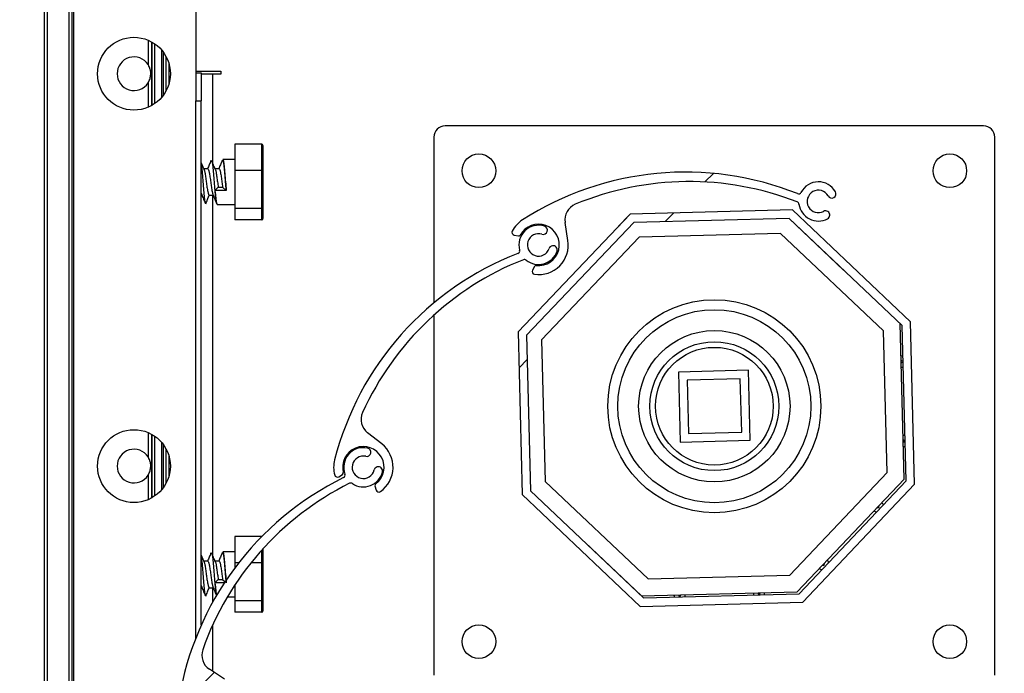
# Model space of a CAD drawing. Header units: millimetres. Extents: x 26 to 422, y 4 to 419.
# Tile 83 of 83: x 284.37 to 287.88, y 401.81 to 404.14. Entities that reach past the tile are written whole.
import ezdxf

# ---------------------------------------------------------------- set-up
doc = ezdxf.new("R2010")
doc.units = ezdxf.units.MM
pattern_1 = [(45, (0, 0), (-2.245064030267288, 2.245064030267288), [])]

msp = doc.modelspace()

# ---------------------------------------------------------------- hatches: boundary and pattern name
at = {"linetype": 'Continuous', "lineweight": 18}
h = msp.add_hatch(dxfattribs=at)
h.set_pattern_fill('ANSI31', style=0)
h.set_pattern_definition(pattern_1)
edge = h.paths.add_edge_path(flags=0)
edge.add_arc((287.221319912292, 403.490219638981), 0.06999959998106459, 29.65599786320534, 152.3245226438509)
edge.add_arc((287.1504728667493, 403.5273764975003), 0.0100000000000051, 248.2245625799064, 332.32452264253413, ccw=False)
edge.add_arc((286.7474251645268, 402.5184323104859), 1.076469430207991, 68.22453983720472, 122.6894362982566)
edge.add_arc((286.2232890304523, 403.3351894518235), 0.1059999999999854, 122.6894389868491, 152.1489790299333)
edge.add_arc((286.1384091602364, 403.3800381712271), 0.009999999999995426, 152.148979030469, 258.0579978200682)
edge.add_line((286.1363399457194, 403.3702545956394), (286.1515027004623, 403.3670476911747))
edge.add_arc((286.1527442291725, 403.3729178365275), 0.005999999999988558, 258.05799782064, 331.8614813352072)
edge.add_arc((286.2232890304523, 403.3351894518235), 0.07400000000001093, -96.7108120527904, 151.8614813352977, ccw=False)
edge.add_arc((286.2139403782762, 403.2557375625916), 0.00600000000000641, 83.28918794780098, 151.7034819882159)
edge.add_line((286.2086573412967, 403.2585817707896), (286.2012617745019, 403.2448447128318))
edge.add_arc((286.2100668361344, 403.2401043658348), 0.0099999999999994, 151.7034819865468, 262.083418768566)
edge.add_arc((286.2232890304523, 403.3351894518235), 0.1060000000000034, 262.083418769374, 368.8295669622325)
edge.add_line((286.3280328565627, 403.3514600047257), (286.3181070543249, 403.4153586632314))
edge.add_arc((286.3773960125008, 403.4245684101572), 0.05999999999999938, 112.62910597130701, 188.8295669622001, ccw=False)
edge.add_arc((286.7606621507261, 402.5051473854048), 1.056106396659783, 68.616794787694, 112.62910587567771, ccw=False)
edge.add_arc((287.1420765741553, 403.4792426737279), 0.009999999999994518, 7.88655219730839, 68.61679473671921, ccw=False)
edge.add_arc((287.221319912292, 403.490219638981), 0.07000000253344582, 187.8865521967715, 298.0031337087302)
edge.add_arc((287.2471435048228, 403.4416589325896), 0.01500000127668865, 298.0031337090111, 478.0031337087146)
edge.add_arc((287.221319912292, 403.490219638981), 0.03999999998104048, 29.65599786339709, 298.00313370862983, ccw=False)
edge.add_arc((287.2691153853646, 403.5174330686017), 0.01499980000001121, 209.655997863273, 389.6559978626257)
h = msp.add_hatch(dxfattribs=at)
h.set_pattern_fill('ANSI31', style=0)
h.set_pattern_definition(pattern_1)
h.paths.add_polyline_path([(287.5497390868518, 403.0608254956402), (287.1291889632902, 403.4601003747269), (286.5494851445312, 403.4450565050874), (286.1502102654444, 403.0245063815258), (286.1652541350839, 402.4448025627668), (286.5858042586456, 402.04552768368), (287.1655080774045, 402.0605715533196), (287.5647829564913, 402.4811216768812)], flags=0)
h.paths.add_polyline_path([(286.5626856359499, 403.4153889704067), (287.1175450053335, 403.4297881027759), (287.520071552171, 403.0476250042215), (287.5344706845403, 402.4927656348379), (287.1523075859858, 402.0902390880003), (286.5974482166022, 402.0758399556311), (286.1949216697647, 402.4580030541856), (286.1805225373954, 403.0128624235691)], flags=0)
h = msp.add_hatch(dxfattribs=at)
h.set_pattern_fill('ANSI31', style=0)
h.set_pattern_definition(pattern_1)
edge = h.paths.add_edge_path(flags=0)
edge.add_arc((286.223289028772, 403.3351894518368), 0.06999959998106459, 72.6028791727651, 195.2714039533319)
edge.add_arc((286.1461142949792, 403.3141182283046), 0.0100000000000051, -68.82855611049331, 15.271403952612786, ccw=False)
edge.add_arc((286.5385030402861, 402.3009810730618), 1.076469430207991, 111.1714211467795, 165.6363176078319)
edge.add_arc((285.5983699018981, 402.5417311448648), 0.1059999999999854, 165.6363202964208, 195.0958603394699)
edge.add_arc((285.5056827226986, 402.5167294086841), 0.009999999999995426, 195.0958603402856, 301.0048791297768)
edge.add_line((285.5108338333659, 402.5081581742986), (285.5241176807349, 402.5161414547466))
edge.add_arc((285.5210270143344, 402.521284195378), 0.005999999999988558, 301.0048791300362, 374.8083626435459)
edge.add_arc((285.5983699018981, 402.5417311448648), 0.07400000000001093, -53.76393074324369, 194.808362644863, ccw=False)
edge.add_arc((285.6456589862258, 402.4772040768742), 0.00600000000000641, 126.2360692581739, 194.6503632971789)
edge.add_line((285.6398540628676, 402.4756865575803), (285.6437999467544, 402.4605924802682))
edge.add_arc((285.6534748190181, 402.4631216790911), 0.0099999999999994, 194.6503632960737, 305.0303000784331)
edge.add_arc((285.5983699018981, 402.5417311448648), 0.1060000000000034, 305.0303000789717, 411.7764482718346)
edge.add_line((285.6639554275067, 402.625005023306), (285.6131544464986, 402.6650152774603))
edge.add_arc((285.6502783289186, 402.7121514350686), 0.05999999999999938, 155.5759872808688, 231.7764482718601, ccw=False)
edge.add_arc((286.5572436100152, 402.3002753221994), 1.056106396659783, 111.56367609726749, 155.5759871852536, ccw=False)
edge.add_arc((286.1727628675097, 403.2731643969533), 0.009999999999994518, 50.833433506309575, 111.5636760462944, ccw=False)
edge.add_arc((286.223289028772, 403.3351894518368), 0.07000000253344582, 230.8334335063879, 340.9500150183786)
edge.add_arc((286.2752769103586, 403.3172378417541), 0.01500000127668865, 340.9500150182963, 520.9500150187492)
edge.add_arc((286.223289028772, 403.3351894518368), 0.03999999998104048, 72.60287917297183, 340.95001501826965, ccw=False)
edge.add_arc((286.2397335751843, 403.387673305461), 0.01499980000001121, 252.6028791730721, 432.6028791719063)
h = msp.add_hatch(dxfattribs=at)
h.set_pattern_fill('ANSI31', style=0)
h.set_pattern_definition(pattern_1)
edge = h.paths.add_edge_path(flags=0)
edge.add_arc((285.5983699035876, 402.5417311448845), 0.06999959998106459, 77.6176000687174, 200.2861248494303)
edge.add_arc((285.5233324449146, 402.513994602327), 0.0100000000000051, -63.813835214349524, 20.286124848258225, ccw=False)
edge.add_arc((286.0027792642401, 401.5390348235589), 1.076469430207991, 116.1861420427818, 170.6510385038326)
edge.add_arc((285.0452003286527, 401.6966847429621), 0.1059999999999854, 170.6510411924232, 200.1105812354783)
edge.add_arc((284.955053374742, 401.6636767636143), 0.009999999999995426, 200.1105812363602, 306.0196000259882)
edge.add_line((284.9609339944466, 401.655588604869), (284.9734691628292, 401.6647024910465))
edge.add_arc((284.9699407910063, 401.6695553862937), 0.005999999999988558, 306.0196000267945, 379.8230835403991)
edge.add_arc((285.0452003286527, 401.6966847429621), 0.07400000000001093, -48.749209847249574, 199.8230835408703, ccw=False)
edge.add_arc((285.0979488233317, 401.6365382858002), 0.00600000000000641, 131.2507901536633, 199.6650841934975)
edge.add_line((285.0922987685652, 401.634519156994), (285.0975489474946, 401.6198277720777))
edge.add_arc((285.106965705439, 401.6231929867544), 0.0099999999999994, 199.6650841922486, 310.0450209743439)
edge.add_arc((285.0452003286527, 401.6966847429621), 0.1060000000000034, 310.0450209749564, 416.791169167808)
edge.add_line((285.1032557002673, 401.7853728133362), (285.0491518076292, 401.8207893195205))
edge.add_arc((285.0820133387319, 401.870990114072), 0.05999999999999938, 160.5907081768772, 236.791169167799, ccw=False)
edge.add_arc((286.0215097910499, 401.5399699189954), 1.056106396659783, 116.57839699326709, 160.5907080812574, ccw=False)
edge.add_arc((285.553458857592, 402.4755269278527), 0.009999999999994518, 55.848154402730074, 116.5783969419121, ccw=False)
edge.add_arc((285.5983699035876, 402.5417311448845), 0.07000000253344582, 235.848154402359, 345.9647359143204)
edge.add_arc((285.6517279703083, 402.5283925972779), 0.01500000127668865, 345.9647359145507, 525.9647359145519)
edge.add_arc((285.5983699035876, 402.5417311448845), 0.03999999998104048, 77.61760006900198, 345.96473591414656, ccw=False)
edge.add_arc((285.6101638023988, 402.5954515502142), 0.01499980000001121, 257.6176000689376, 437.6176000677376)

# ---------------------------------------------------------------- linework, layer by layer
at = {"color": 7, "linetype": 'Continuous', "lineweight": 25}
for p, q in [((284.4603170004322, 404.7596296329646), (284.4603170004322, 355.9709366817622)), ((284.5583165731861, 404.7596296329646), (284.5583165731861, 355.9770616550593)), ((284.5646704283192, 404.7596296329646), (284.5646704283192, 355.9774586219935)), ((285.0003183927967, 404.3096288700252), (285.0003183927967, 403.9496311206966)), ((284.8303164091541, 404.0657600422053), (284.8303164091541, 403.9784606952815)), ((284.8303164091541, 404.0657600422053), (284.8303164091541, 403.9785560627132)), ((284.8543180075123, 403.8392480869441), (284.8543180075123, 404.0525468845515)), ((284.8783172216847, 404.0309270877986), (284.8783172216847, 403.860867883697)), ((284.8943174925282, 404.0077671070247), (284.8943174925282, 403.8840326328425)), ((285.0003183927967, 403.9546283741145), (285.090316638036, 403.9546283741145)), ((285.0003183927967, 403.9496311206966), (285.0003183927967, 403.8496288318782)), ((285.0003183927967, 403.9496311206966), (285.0203169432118, 403.9496311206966)), ((285.0203169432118, 403.9496311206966), (285.0203169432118, 403.8496288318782)), ((285.0603164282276, 403.944629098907), (285.0203169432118, 403.944629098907)), ((285.090316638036, 403.944629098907), (285.0603164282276, 403.944629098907)), ((285.090316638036, 403.9546283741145), (285.090316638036, 403.944629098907)), ((284.8303164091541, 403.9133342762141), (284.8303164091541, 403.8260396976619)), ((284.8303164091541, 403.9132436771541), (284.8303164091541, 403.8260396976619)), ((285.0003183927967, 401.9312795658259), (285.0003183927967, 403.8496288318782)), ((285.0003183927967, 403.8496288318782), (285.0203169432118, 403.8496288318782)), ((285.0203169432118, 401.9789823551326), (285.0203169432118, 403.8496288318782)), ((287.8103173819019, 403.7596305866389), (285.8903182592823, 403.7596305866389)), ((285.8503163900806, 403.7196287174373), (285.8503163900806, 403.1287416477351)), ((287.8503168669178, 401.7996295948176), (287.8503168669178, 403.7196287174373)), ((285.2363170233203, 403.6947092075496), (285.1403177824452, 403.6947092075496)), ((285.1403177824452, 403.6947092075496), (285.1403177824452, 403.6004337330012)), ((285.2363170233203, 403.6004337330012), (285.2363170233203, 403.6947092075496)), ((285.2403176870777, 403.6902078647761), (285.2403176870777, 403.5990747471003)), ((285.0546659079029, 403.6348470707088), (285.055919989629, 403.6378177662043)), ((285.1403177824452, 403.6396297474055), (285.0966394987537, 403.6396297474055)), ((285.0437391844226, 403.6071809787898), (285.0291145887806, 403.6071809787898)), ((285.0837386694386, 403.6071809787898), (285.0691164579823, 403.6071809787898)), ((285.2363170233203, 403.6004337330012), (285.1403177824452, 403.6004337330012)), ((285.1403177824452, 403.6004337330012), (285.1403177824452, 403.4653553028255)), ((285.2363170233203, 403.4653553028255), (285.2363170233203, 403.6004337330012)), ((285.2403176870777, 403.5990747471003), (285.2403176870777, 403.468497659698)), ((285.0203169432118, 403.5120805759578), (285.0226844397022, 403.5120805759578)), ((285.0480998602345, 403.5120805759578), (285.0626839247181, 403.5120805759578)), ((285.0684035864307, 403.5297760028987), (285.0805820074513, 403.5414728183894)), ((285.0684035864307, 403.5297760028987), (285.0691236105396, 403.5290798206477)), ((285.1091230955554, 403.5290798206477), (285.0691236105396, 403.5290798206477)), ((285.0805820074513, 403.5414728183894), (285.0962222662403, 403.5414728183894)), ((285.0962222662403, 403.5414728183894), (285.1084030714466, 403.5297760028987)), ((285.1084030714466, 403.5297760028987), (285.1091230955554, 403.5290798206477)), ((285.0766409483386, 403.4796318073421), (285.1403177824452, 403.4796318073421)), ((285.2363170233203, 403.4653553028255), (285.1403177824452, 403.4653553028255)), ((285.1403177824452, 403.4653553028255), (285.1403177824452, 403.4245475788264)), ((285.2363170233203, 403.4245475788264), (285.2363170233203, 403.4653553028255)), ((285.2403176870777, 403.468497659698), (285.2403176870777, 403.4290536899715)), ((286.5494860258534, 403.4450563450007), (286.1502111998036, 403.0245050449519)), ((286.5084899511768, 403.4018739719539), (286.5464080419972, 403.4418519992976)), ((286.5464080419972, 403.4418519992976), (286.546443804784, 403.4418519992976)), ((287.1291888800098, 403.4601005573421), (286.5494860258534, 403.4450563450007)), ((287.5497401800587, 403.0608257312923), (287.1291888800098, 403.4601005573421)), ((285.2363170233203, 403.4245475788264), (285.1403177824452, 403.4245475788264)), ((286.5626848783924, 403.4153875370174), (286.1805213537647, 403.0128606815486)), ((286.3280333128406, 403.3514579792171), (286.3181079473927, 403.4153589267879)), ((287.1175445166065, 403.4297880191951), (286.5626848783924, 403.4153875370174)), ((287.3115242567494, 403.2456239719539), (287.1173800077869, 403.4297832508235)), ((287.5200713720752, 403.0476268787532), (287.1175445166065, 403.4297880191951)), ((286.1363400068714, 403.3702548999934), (286.1515034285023, 403.3670457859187)), ((287.0868099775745, 403.3760818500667), (286.5816439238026, 403.3627542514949)), ((287.4534405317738, 403.0283006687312), (287.0868099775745, 403.3760818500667)), ((286.5816439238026, 403.3627542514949), (286.2338651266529, 402.9961236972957)), ((286.2086571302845, 403.2585796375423), (286.2012613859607, 403.2448467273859)), ((285.8503163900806, 403.0848869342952), (285.8503163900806, 401.7996295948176)), ((287.5274051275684, 402.4998744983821), (287.5127686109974, 403.0545600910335)), ((287.5647820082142, 402.48112049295), (287.5497401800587, 403.0608257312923)), ((286.1502111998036, 403.0245050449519), (286.165253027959, 402.4448045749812)), ((287.4667705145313, 402.5231393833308), (287.4534405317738, 403.0283006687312)), ((287.534471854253, 402.4927648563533), (287.5200713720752, 403.0476268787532)), ((286.1805213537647, 403.0128606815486), (286.1949218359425, 402.4580034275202)), ((286.2338651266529, 402.9961236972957), (286.2471951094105, 402.4909576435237)), ((286.9719756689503, 402.8878816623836), (286.7220629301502, 402.8812870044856)), ((286.7220629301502, 402.8812870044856), (286.7286575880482, 402.6313766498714)), ((286.9785703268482, 402.6379713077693), (286.9719756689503, 402.8878816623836)), ((286.9427789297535, 402.8571018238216), (286.752845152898, 402.8520902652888)), ((286.752845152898, 402.8520902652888), (286.7578567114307, 402.6621564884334)), ((286.9477904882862, 402.6671680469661), (286.9427789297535, 402.8571018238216)), ((284.8303164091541, 402.6657566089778), (284.8303164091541, 402.5784620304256)), ((284.8303164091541, 402.6657566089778), (284.8303164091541, 402.5785526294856)), ((285.6639565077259, 402.6250061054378), (285.613154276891, 402.6650175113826)), ((286.7578567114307, 402.6621564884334), (286.9477904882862, 402.6671680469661)), ((284.8543180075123, 402.4392494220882), (284.8543180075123, 402.6525482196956)), ((284.8783172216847, 402.6309284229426), (284.8783172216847, 402.4608692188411)), ((286.7286575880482, 402.6313766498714), (286.9785703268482, 402.6379713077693)), ((284.8943174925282, 402.6077636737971), (284.8943174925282, 402.484029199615)), ((284.8303164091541, 402.5133308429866), (284.8303164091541, 402.4260362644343)), ((284.8303164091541, 402.5132402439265), (284.8303164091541, 402.4260362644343)), ((285.5108345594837, 402.5081571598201), (285.5241168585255, 402.5161394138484)), ((286.2471951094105, 402.4909576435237), (286.6138256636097, 402.1431764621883)), ((287.1189893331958, 402.1565088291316), (287.4667705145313, 402.5231393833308)), ((287.1454180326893, 402.0971855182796), (287.5274051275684, 402.4998744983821)), ((287.1523083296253, 402.0902380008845), (287.534471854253, 402.4927648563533)), ((285.6398547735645, 402.4756845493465), (285.6438006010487, 402.4605926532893)), ((286.1949218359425, 402.4580034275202), (286.5974486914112, 402.0758422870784)), ((287.1655071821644, 402.0605691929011), (287.5647820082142, 402.48112049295)), ((286.165253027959, 402.4448045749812), (286.5858043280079, 402.0455297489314)), ((285.236138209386, 402.2947105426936), (285.1403177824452, 402.2947105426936)), ((285.1403177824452, 402.2947105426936), (285.1403177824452, 402.2004350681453)), ((285.2403176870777, 402.2506746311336), (285.2403176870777, 402.1990760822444)), ((286.3891113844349, 402.2736391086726), (286.5905631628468, 402.0825418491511)), ((285.0546659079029, 402.2348436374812), (285.055919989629, 402.2378143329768)), ((285.1403177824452, 402.2396310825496), (285.0966394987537, 402.2396310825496)), ((285.0437391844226, 402.2071823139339), (285.0291145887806, 402.2071823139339)), ((285.0837386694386, 402.2071823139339), (285.0691164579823, 402.2071823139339)), ((285.1534641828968, 402.2004350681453), (285.1403177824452, 402.2004350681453)), ((285.1403177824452, 402.2004350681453), (285.1403177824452, 402.1831974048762)), ((285.2363170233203, 402.2004350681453), (285.197407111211, 402.2004350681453)), ((285.2363170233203, 402.0653518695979), (285.2363170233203, 402.2004350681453)), ((285.2403176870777, 402.1990760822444), (285.2403176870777, 402.0684942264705)), ((285.0684035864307, 402.1297725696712), (285.0805820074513, 402.1414741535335)), ((285.0805820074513, 402.1414741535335), (285.0962222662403, 402.1414741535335)), ((285.0962222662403, 402.1414741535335), (285.105022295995, 402.1330198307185)), ((286.6138256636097, 402.1431764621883), (287.1189893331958, 402.1565088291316)), ((285.0203169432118, 402.1120771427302), (285.0226844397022, 402.1120771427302)), ((285.0480998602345, 402.1120771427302), (285.0626839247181, 402.1120771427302)), ((285.0684035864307, 402.1297725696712), (285.0691236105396, 402.1290811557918)), ((285.1024283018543, 402.1290811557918), (285.0691236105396, 402.1290811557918)), ((285.1403177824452, 402.1220859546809), (285.1403177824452, 402.0653518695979)), ((285.1136959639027, 402.0796283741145), (285.1403177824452, 402.0796283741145)), ((285.2403176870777, 402.0684942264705), (285.2403176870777, 402.0290502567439)), ((286.5905631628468, 402.0825418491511), (287.1454180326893, 402.0971855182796)), ((286.5974486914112, 402.0758422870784), (287.1523083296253, 402.0902380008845)), ((285.2363170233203, 402.0653518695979), (285.1403177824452, 402.0653518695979)), ((285.1403177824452, 402.0653518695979), (285.1403177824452, 402.0245489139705)), ((285.2363170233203, 402.0245489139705), (285.2363170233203, 402.0653518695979)), ((286.5858043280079, 402.0455297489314), (287.1655071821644, 402.0605691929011)), ((285.2363170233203, 402.0245489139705), (285.1403177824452, 402.0245489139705)), ((285.1032556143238, 401.7853721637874), (285.0491512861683, 401.8207916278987))]:
    msp.add_line(p, q, dxfattribs=at)
at = {"color": 8, "linetype": 'Continuous', "lineweight": 25}
for p, q in [((284.4703162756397, 404.7596296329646), (284.4703162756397, 355.9715616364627)), ((284.5483172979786, 404.7596296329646), (284.5483172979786, 355.9764367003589)), ((284.8423184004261, 404.0599807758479), (284.8423184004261, 403.8318189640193)), ((284.844316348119, 404.0588649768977), (284.844316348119, 403.8329347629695)), ((284.8843182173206, 404.023450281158), (284.8843182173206, 403.8683446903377)), ((284.9043167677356, 403.9838584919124), (284.9043167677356, 403.9079412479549)), ((285.0603164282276, 403.944629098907), (285.0603164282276, 403.6285385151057)), ((285.0603164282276, 403.5120805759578), (285.0603164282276, 402.2285398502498)), ((284.8423184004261, 402.6599773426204), (284.8423184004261, 402.4318155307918)), ((284.844316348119, 402.6588615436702), (284.844316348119, 402.432931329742)), ((284.8843182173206, 402.623451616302), (284.8843182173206, 402.4683460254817)), ((284.9043167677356, 402.5838550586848), (284.9043167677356, 402.5079378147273)), ((285.2363170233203, 402.2004350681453), (285.2363170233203, 402.2462495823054)), ((285.0603164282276, 402.1120771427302), (285.0603164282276, 402.0591815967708)), ((285.0603164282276, 401.9775423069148), (285.0603164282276, 401.8134817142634))]:
    msp.add_line(p, q, dxfattribs=at)
at = {"color": 7, "linetype": 'Continuous', "lineweight": 25, "flags": 128}
for points in [[(287.5229204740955, 402.9378494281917), (287.5197304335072, 402.9386695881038), (287.5158179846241, 402.9389509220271)], [(287.5168741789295, 402.8989681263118), (287.5207651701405, 402.8994545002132), (287.5238908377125, 402.9004367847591)], [(287.5302709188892, 402.6545795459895), (287.527204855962, 402.6553567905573), (287.5232947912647, 402.6556381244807)], [(287.5243486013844, 402.6156553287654), (287.5282395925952, 402.6161417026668), (287.531243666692, 402.6170763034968)], [(286.7063416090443, 402.0855983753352), (286.7068279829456, 402.0817073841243), (286.7077625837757, 402.0787033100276)], [(286.7452658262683, 402.0796760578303), (286.746045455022, 402.0827421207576), (286.7463267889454, 402.0866521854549)], [(286.9896544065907, 402.0930751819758), (286.990140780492, 402.0891841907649), (286.9911254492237, 402.0860561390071)], [(287.0285357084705, 402.0870288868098), (287.0293582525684, 402.0902189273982), (287.0296395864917, 402.0941289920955)]]:
    msp.add_lwpolyline(points, dxfattribs=at)
at = {"color": 7, "linetype": 'Continuous', "lineweight": 18}
msp.add_circle((285.6652825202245, 401.9706162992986), 4.391596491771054, dxfattribs=at)
at = {"color": 7, "linetype": 'Continuous', "lineweight": 25}
for centre, radius in [((284.7799826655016, 403.9458983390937), 0.1300000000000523), ((286.0103173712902, 403.5996300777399), 0.06000000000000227), ((287.6903173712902, 403.5996300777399), 0.06000000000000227), ((286.8503173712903, 402.7596300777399), 0.3800000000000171), ((286.8503173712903, 402.7596300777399), 0.34435991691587), ((286.8503173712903, 402.7596300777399), 0.2700000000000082), ((286.8503173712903, 402.7596300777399), 0.2299999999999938), ((286.8503173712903, 402.7596300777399), 0.2099999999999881), ((284.7799826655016, 402.5458983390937), 0.1300000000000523), ((286.0103173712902, 401.91963007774), 0.05999999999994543), ((287.6903173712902, 401.91963007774), 0.06000000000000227)]:
    msp.add_circle(centre, radius, dxfattribs=at)
for centre, radius, start, end in [((284.7799826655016, 403.9458983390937), 0.0600000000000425, 32.97461771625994, 327.0253822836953), ((285.8903173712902, 403.7196300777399), 0.04000000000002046, 90, 180), ((287.8103173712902, 403.7196300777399), 0.04000000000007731, 0, 90), ((286.7474251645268, 402.5184323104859), 1.076469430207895, 68.22453983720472, 122.6894362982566), ((286.7606621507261, 402.5051473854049), 1.056106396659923, 68.61679478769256, 112.6291058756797), ((287.221319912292, 403.490219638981), 0.0699995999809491, 29.65599786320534, 152.3245226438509), ((287.1504728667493, 403.5273764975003), 0.01000000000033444, 248.224562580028, 332.3245226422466), ((287.221319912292, 403.490219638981), 0.03999999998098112, 29.65599786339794, 298.0031337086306), ((287.2691153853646, 403.5174330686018), 0.01499980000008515, 209.6559978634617, 29.6559978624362), ((286.3773960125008, 403.4245684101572), 0.06000000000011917, 112.6291059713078, 188.8295669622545), ((287.1420765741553, 403.4792426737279), 0.009999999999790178, 7.88655219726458, 68.61679473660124), ((287.221319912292, 403.490219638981), 0.0700000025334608, 187.8865521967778, 298.0031337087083), ((287.2471435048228, 403.4416589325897), 0.01500000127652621, 298.0031337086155, 118.0031337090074), ((286.2232890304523, 403.3351894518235), 0.1060000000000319, 122.6894389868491, 152.1489790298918), ((286.2232890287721, 403.3351894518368), 0.06999959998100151, 72.6028791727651, 195.2714039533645), ((286.2232890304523, 403.3351894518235), 0.07400000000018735, 263.2891879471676, 151.8614813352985), ((286.1384091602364, 403.3800381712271), 0.009999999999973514, 152.1489790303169, 258.0579978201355), ((286.1527442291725, 403.3729178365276), 0.006000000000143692, 258.0579978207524, 331.8614813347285), ((286.2232890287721, 403.3351894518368), 0.03999999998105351, 72.60287917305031, 340.9500150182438), ((286.2397335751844, 403.387673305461), 0.01499979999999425, 252.602879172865, 72.6028791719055), ((286.2232890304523, 403.3351894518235), 0.1060000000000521, 262.0834187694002, 8.829566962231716), ((286.2752769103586, 403.3172378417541), 0.01500000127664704, 340.9500150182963, 160.9500150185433), ((286.5385030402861, 402.3009810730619), 1.076469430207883, 111.1714211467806, 165.6363176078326), ((286.1461142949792, 403.3141182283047), 0.01000000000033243, 291.1714438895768, 15.27140395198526), ((286.2232890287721, 403.3351894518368), 0.07000000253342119, 230.8334335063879, 340.9500150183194), ((286.5572436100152, 402.3002753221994), 1.056106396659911, 111.5636760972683, 155.5759871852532), ((286.1727628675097, 403.2731643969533), 0.009999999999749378, 50.83343350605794, 111.5636760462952), ((286.2100668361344, 403.2401043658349), 0.01000000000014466, 151.7034819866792, 262.0834187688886), ((286.2139403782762, 403.2557375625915), 0.006000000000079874, 83.28918794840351, 151.7034819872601), ((287.5163463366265, 402.9189593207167), 0.004290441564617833, 271.5115231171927, 91.51152311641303), ((285.6502783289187, 402.7121514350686), 0.06000000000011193, 155.5759872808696, 231.7764482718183), ((287.5238221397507, 402.6356473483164), 0.004290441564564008, 271.5115231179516, 91.51152311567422), ((284.7799826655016, 402.5458983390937), 0.06000000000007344, 32.97461771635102, 327.0253822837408), ((285.5983699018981, 402.5417311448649), 0.07400000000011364, 306.2360692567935, 194.8083626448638), ((285.5983699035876, 402.5417311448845), 0.06999959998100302, 77.6176000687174, 200.2861248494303), ((285.6101638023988, 402.5954515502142), 0.01499979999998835, 257.6176000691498, 77.61760006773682), ((285.5983699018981, 402.5417311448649), 0.1060000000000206, 305.0303000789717, 51.77644827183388), ((285.5983699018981, 402.5417311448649), 0.1060000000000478, 165.6363202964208, 195.0958603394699), ((285.5983699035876, 402.5417311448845), 0.03999999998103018, 77.61760006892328, 345.9647359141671), ((285.5983699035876, 402.5417311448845), 0.07000000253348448, 235.8481544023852, 345.9647359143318), ((285.6517279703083, 402.528392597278), 0.01500000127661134, 345.9647359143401, 165.9647359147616), ((286.0027792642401, 401.5390348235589), 1.076469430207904, 116.1861420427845, 170.6510385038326), ((285.5056827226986, 402.5167294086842), 0.009999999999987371, 195.0958603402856, 301.0048791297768), ((285.5210270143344, 402.521284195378), 0.006000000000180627, 301.0048791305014, 14.80836264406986), ((285.5233324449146, 402.513994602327), 0.01000000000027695, 296.1861647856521, 20.28612484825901), ((286.0215097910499, 401.5399699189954), 1.056106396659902, 116.5783969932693, 160.5907080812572), ((285.553458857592, 402.4755269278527), 0.009999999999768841, 55.84815440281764, 116.5783969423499), ((285.6456589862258, 402.4772040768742), 0.006000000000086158, 126.236069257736, 194.6503632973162), ((285.6534748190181, 402.4631216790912), 0.010000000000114, 194.6503632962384, 305.0303000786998), ((287.4339337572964, 402.4013392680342), 0.01999999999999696, 226.5115231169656, 256.3587121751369), ((287.4339337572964, 402.4013392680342), 0.004290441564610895, 226.5115231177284, 46.5115231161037), ((287.4339337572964, 402.4013392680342), 0.01999999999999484, 16.61438130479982, 46.51152311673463), ((287.2388881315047, 402.1957212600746), 0.0199999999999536, 17.0217097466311, 46.51152311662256), ((287.2388881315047, 402.1957212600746), 0.02000000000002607, 226.5115231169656, 255.9513837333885), ((287.2388881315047, 402.1957212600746), 0.004290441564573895, 226.5115231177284, 46.51152311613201), ((286.7263346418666, 402.0861253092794), 0.004290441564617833, 181.5115231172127, 1.511523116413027), ((287.009646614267, 402.0936011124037), 0.004290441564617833, 181.5115231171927, 1.511523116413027), ((285.0820133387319, 401.870990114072), 0.06000000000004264, 160.59070817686, 236.7911691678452)]:
    msp.add_arc(centre, radius, start, end, dxfattribs=at)
for centre, major_axis, ratio, start_param, end_param in [((285.2363173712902, 403.6902085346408), (0, 0.004502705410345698), 0.8883548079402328, 4.712388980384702, 6.283185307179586), ((285.2363173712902, 403.5990745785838), (0.004000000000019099, 0), 0.340038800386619, 0, 1.570796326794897), ((285.2363173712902, 403.4684961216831), (0.004000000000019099, 0), 0.7856375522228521, 4.7123889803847, 6.283185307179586), ((285.2363173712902, 403.4290516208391), (0, 0.004502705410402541), 0.888354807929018, 3.141592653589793, 4.712388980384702), ((285.2363173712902, 402.1990745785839), (0.004000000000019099, 0), 0.3400388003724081, 0, 1.570796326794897), ((285.2363173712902, 402.068496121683), (0.004000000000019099, 0), 0.7856375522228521, 4.7123889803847, 6.283185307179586), ((285.2363173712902, 402.0290516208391), (0, 0.004502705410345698), 0.8883548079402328, 3.141592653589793, 4.712388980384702)]:
    msp.add_ellipse(centre, major_axis=major_axis, ratio=ratio, start_param=start_param, end_param=end_param, dxfattribs=at)
for points, knots in [([(284.8303760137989, 403.9133342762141), (284.83036072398, 403.913310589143), (284.8303099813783, 403.9132319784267), (284.8307313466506, 403.9138818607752), (284.8317286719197, 403.9154961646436), (284.8338066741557, 403.9191881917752), (284.8373441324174, 403.9271260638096), (284.840371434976, 403.939890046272), (284.8399525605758, 403.9543096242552), (284.8369365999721, 403.9654918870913), (284.834003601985, 403.9721771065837), (284.8320406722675, 403.9757756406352), (284.8309008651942, 403.9776440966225), (284.8303498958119, 403.9785054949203), (284.8303707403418, 403.9784727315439), (284.8303783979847, 403.9784606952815)], [0, 0, 0, 0, 0.01212371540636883, 0.04023519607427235, 0.07772436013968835, 0.1330305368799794, 0.2296349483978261, 0.4180618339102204, 0.6255920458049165, 0.7730741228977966, 0.8559004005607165, 0.9126262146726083, 0.9510984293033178, 0.9820350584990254, 1, 1, 1, 1]), ([(285.0300706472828, 403.6048778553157), (285.0279051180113, 403.6100751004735), (285.0246273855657, 403.6179416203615), (285.0214090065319, 403.6258537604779), (285.0203169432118, 403.6285385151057)], [0, 0, 0, 0, 0.6606790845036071, 0.9999999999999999, 0.9999999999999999, 0.9999999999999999, 0.9999999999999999]), ([(285.0203169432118, 403.6188777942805), (285.020506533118, 403.6176464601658), (285.0215290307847, 403.6110056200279), (285.0234325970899, 403.5898974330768), (285.025884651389, 403.5598694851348), (285.028401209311, 403.528812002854), (285.0309211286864, 403.5035241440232), (285.0329643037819, 403.4868576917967), (285.0342226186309, 403.4856771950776), (285.03464351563, 403.4852823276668)], [0, 0, 0, 0, 0.03991229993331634, 0.2152553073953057, 0.3891072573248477, 0.5639325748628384, 0.738769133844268, 0.9126202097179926, 1, 1, 1, 1]), ([(285.0547040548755, 403.6364110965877), (285.0525391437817, 403.6310863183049), (285.0485744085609, 403.621334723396), (285.0445224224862, 403.61160009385), (285.0426829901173, 403.6071809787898)], [0, 0, 0, 0, 0.546041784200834, 1, 1, 1, 1]), ([(285.0700701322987, 403.6048778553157), (285.067906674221, 403.6100767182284), (285.0635545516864, 403.6205350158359), (285.0592821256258, 403.6310542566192), (285.0571335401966, 403.6363443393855)], [0, 0, 0, 0, 0.4971041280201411, 1, 1, 1, 1]), ([(285.0571812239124, 403.6348089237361), (285.057588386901, 403.6341043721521), (285.0588229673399, 403.6319680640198), (285.0608783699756, 403.6160024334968), (285.0634304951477, 403.5905674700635), (285.0658838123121, 403.5594622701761), (285.067562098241, 403.5396898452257), (285.0684035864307, 403.5297760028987)], [0, 0, 0, 0, 0.1093404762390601, 0.331537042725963, 0.5552117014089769, 0.7769843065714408, 0.9999999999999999, 0.9999999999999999, 0.9999999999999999, 0.9999999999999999]), ([(285.0947035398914, 403.6364110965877), (285.0925386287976, 403.6310863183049), (285.0885738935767, 403.621334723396), (285.0845219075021, 403.61160009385), (285.0826824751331, 403.6071809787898)], [0, 0, 0, 0, 0.546041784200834, 1, 1, 1, 1]), ([(285.0966394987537, 403.6396297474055), (285.0974687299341, 403.6384347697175), (285.0991272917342, 403.636044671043), (285.1016005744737, 403.6175613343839), (285.1041519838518, 403.5912172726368), (285.1066063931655, 403.5594722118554), (285.1082826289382, 403.5392295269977), (285.1091230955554, 403.5290798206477)], [0, 0, 0, 0, 0.1996321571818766, 0.3992882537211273, 0.6003095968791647, 0.7995947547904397, 1, 1, 1, 1]), ([(285.0300468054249, 403.6043581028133), (285.0302257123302, 403.6041367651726), (285.0312322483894, 403.6028915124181), (285.0330563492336, 403.5937862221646), (285.0356115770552, 403.5784519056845), (285.0380663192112, 403.5596315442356), (285.0405813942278, 403.5410380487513), (285.0431038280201, 403.5250439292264), (285.0455491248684, 403.5150178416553), (285.0473663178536, 403.5108704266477), (285.0482970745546, 403.5123529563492), (285.0483954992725, 403.5125097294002)], [0, 0, 0, 0, 0.02939432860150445, 0.1653734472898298, 0.3023508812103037, 0.4380738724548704, 0.5745922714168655, 0.7111263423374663, 0.8468533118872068, 0.9838051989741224, 1, 1, 1, 1]), ([(285.0437391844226, 403.6071809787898), (285.0445686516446, 403.6064686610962), (285.0462275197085, 403.6050440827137), (285.0486973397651, 403.5940736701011), (285.0512763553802, 403.578212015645), (285.05373397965, 403.5594757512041), (285.0562469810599, 403.540744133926), (285.0587413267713, 403.5255546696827), (285.0605293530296, 403.5164601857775), (285.0615368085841, 403.5152191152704), (285.061704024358, 403.5150131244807)], [0, 0, 0, 0, 0.1387006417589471, 0.2773901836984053, 0.4170979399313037, 0.5596960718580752, 0.6947622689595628, 0.8340154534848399, 0.9724501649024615, 1, 1, 1, 1]), ([(285.0700462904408, 403.6043581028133), (285.0702251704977, 403.6041368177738), (285.0712315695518, 403.6028918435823), (285.0730600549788, 403.5937778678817), (285.0756100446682, 403.5784829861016), (285.0780657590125, 403.5595160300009), (285.0797416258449, 403.5474989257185), (285.0805820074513, 403.5414728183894)], [0, 0, 0, 0, 0.05115684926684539, 0.2878141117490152, 0.5262007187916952, 0.7624082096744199, 1, 1, 1, 1]), ([(285.0837386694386, 403.6071809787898), (285.0845678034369, 403.6064695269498), (285.0862260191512, 403.6050466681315), (285.0887008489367, 403.594063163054), (285.0912748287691, 403.5782530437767), (285.0937334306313, 403.5593218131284), (285.0954077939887, 403.5473139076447), (285.0962222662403, 403.5414728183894)], [0, 0, 0, 0, 0.1996375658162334, 0.399262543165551, 0.6003462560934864, 0.8055936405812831, 1, 1, 1, 1]), ([(285.0203169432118, 403.5194238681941), (285.020610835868, 403.5179371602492), (285.021067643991, 403.5156263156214), (285.0215371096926, 403.5151743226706), (285.0217045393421, 403.5150131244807)], [0, 0, 0, 0, 0.6433612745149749, 1, 1, 1, 1]), ([(285.0216640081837, 403.5145362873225), (285.0238445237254, 403.5092989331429), (285.0282380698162, 403.4987461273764), (285.0325374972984, 403.4881750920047), (285.0347031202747, 403.4828504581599)], [0, 0, 0, 0, 0.4962996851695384, 1, 1, 1, 1]), ([(285.0359452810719, 403.4814437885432), (285.0380296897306, 403.4865538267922), (285.0421938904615, 403.4967625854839), (285.0463695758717, 403.507029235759), (285.0484551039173, 403.5121568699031)], [0, 0, 0, 0, 0.5005543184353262, 1, 1, 1, 1]), ([(285.0616634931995, 403.5145362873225), (285.0638449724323, 403.5092990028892), (285.0682403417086, 403.4987466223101), (285.072539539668, 403.4881751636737), (285.0747049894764, 403.4828504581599)], [0, 0, 0, 0, 0.4963130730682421, 1, 1, 1, 1]), ([(285.0691236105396, 403.5290798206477), (285.0699976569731, 403.519848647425), (285.0717408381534, 403.5014381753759), (285.0737079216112, 403.4838804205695), (285.076641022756, 403.4796316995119), (285.07664094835, 403.4796318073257), (285.0766409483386, 403.4796318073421)], [0, 0, 0, 0, 0.3335963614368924, 0.6653180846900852, 0.9999492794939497, 1, 1, 1, 1]), ([(284.8303760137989, 402.5133308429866), (284.8303607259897, 402.5133090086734), (284.830309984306, 402.513236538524), (284.8307313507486, 402.513881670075), (284.8317286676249, 402.5154981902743), (284.8338066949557, 402.5191891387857), (284.8373433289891, 402.5271262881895), (284.8403724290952, 402.5398881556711), (284.8399508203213, 402.5543069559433), (284.8369393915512, 402.5654917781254), (284.8340013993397, 402.5721749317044), (284.8320414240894, 402.5757754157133), (284.8309010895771, 402.5776481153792), (284.8303498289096, 402.5784990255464), (284.8303707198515, 402.5784719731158), (284.8303783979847, 402.5784620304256)], [0, 0, 0, 0, 0.01212208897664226, 0.04023435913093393, 0.07772457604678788, 0.1330323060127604, 0.2296394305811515, 0.4180128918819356, 0.6255489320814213, 0.7730933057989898, 0.8558689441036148, 0.9126415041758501, 0.9511147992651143, 0.9820330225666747, 1, 1, 1, 1]), ([(285.0300706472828, 402.2048791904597), (285.0279051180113, 402.2100764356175), (285.0246273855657, 402.2179429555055), (285.0214090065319, 402.2258550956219), (285.0203169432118, 402.2285398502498)], [0, 0, 0, 0, 0.6606790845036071, 0.9999999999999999, 0.9999999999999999, 0.9999999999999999, 0.9999999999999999]), ([(285.0203169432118, 402.2188791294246), (285.0205065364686, 402.2176478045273), (285.0215291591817, 402.2110063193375), (285.0234323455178, 402.1898945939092), (285.0258847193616, 402.1598663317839), (285.0284009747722, 402.1288094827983), (285.0309213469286, 402.1035241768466), (285.0329643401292, 402.0868615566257), (285.0342226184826, 402.0856755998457), (285.03464351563, 402.0852788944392)], [0, 0, 0, 0, 0.03991214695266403, 0.2152770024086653, 0.3891282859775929, 0.563952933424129, 0.7387662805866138, 0.9126166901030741, 1, 1, 1, 1]), ([(285.0547040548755, 402.2364076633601), (285.0525389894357, 402.2310845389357), (285.0485735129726, 402.2213348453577), (285.044522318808, 402.2116014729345), (285.0426829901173, 402.2071823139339)], [0, 0, 0, 0, 0.5459786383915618, 0.9999999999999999, 0.9999999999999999, 0.9999999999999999, 0.9999999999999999]), ([(285.0700701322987, 402.2048791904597), (285.0679068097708, 402.2100781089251), (285.0635555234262, 402.220535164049), (285.0592822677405, 402.2310524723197), (285.0571335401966, 402.236340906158)], [0, 0, 0, 0, 0.4971685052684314, 0.9999999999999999, 0.9999999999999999, 0.9999999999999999, 0.9999999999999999]), ([(285.0571812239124, 402.2348054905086), (285.0575883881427, 402.2341027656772), (285.0588230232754, 402.2319719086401), (285.0608785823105, 402.2160024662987), (285.0634302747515, 402.190565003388), (285.0658838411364, 402.159458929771), (285.067562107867, 402.1396864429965), (285.0684035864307, 402.1297725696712)], [0, 0, 0, 0, 0.1093313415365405, 0.3315230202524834, 0.5552214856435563, 0.7769892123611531, 1, 1, 1, 1]), ([(285.0947035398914, 402.2364076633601), (285.0925384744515, 402.2310845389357), (285.0885729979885, 402.2213348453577), (285.0845218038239, 402.2116014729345), (285.0826824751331, 402.2071823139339)], [0, 0, 0, 0, 0.5459786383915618, 0.9999999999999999, 0.9999999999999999, 0.9999999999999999, 0.9999999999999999]), ([(285.0966394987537, 402.2396310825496), (285.0974686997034, 402.2384338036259), (285.0991271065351, 402.2360392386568), (285.1016007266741, 402.2175635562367), (285.1041519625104, 402.1912181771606), (285.1066063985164, 402.159473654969), (285.1082826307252, 402.1392308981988), (285.1091230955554, 402.1290811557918)], [0, 0, 0, 0, 0.1996402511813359, 0.3992816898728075, 0.6003052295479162, 0.7995925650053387, 1, 1, 1, 1]), ([(285.0300468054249, 402.2043546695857), (285.0302257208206, 402.2041350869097), (285.0312326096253, 402.2028993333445), (285.0330556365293, 402.1937796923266), (285.0356120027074, 402.1784536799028), (285.0380662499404, 402.1596323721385), (285.0405814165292, 402.1410396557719), (285.0431038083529, 402.1250446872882), (285.0455492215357, 402.1150210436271), (285.0473662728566, 402.1108667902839), (285.048297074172, 402.1123495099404), (285.0483954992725, 402.1125062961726)], [0, 0, 0, 0, 0.02938790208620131, 0.165387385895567, 0.3023375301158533, 0.4380618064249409, 0.574581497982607, 0.7111168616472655, 0.8468451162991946, 0.9838050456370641, 1, 1, 1, 1]), ([(285.0437391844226, 402.2071823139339), (285.044568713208, 402.2064703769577), (285.0462278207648, 402.2050464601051), (285.0486966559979, 402.1940699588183), (285.0512772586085, 402.1782118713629), (285.0537330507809, 402.1594747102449), (285.0562475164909, 402.1407450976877), (285.0587411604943, 402.1255530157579), (285.0605295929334, 402.1164685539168), (285.0615368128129, 402.1152173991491), (285.061704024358, 402.1150096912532)], [0, 0, 0, 0, 0.1387010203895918, 0.2774103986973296, 0.4170893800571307, 0.5597223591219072, 0.6947545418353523, 0.8340081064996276, 0.9724431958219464, 1, 1, 1, 1]), ([(285.0700462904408, 402.2043546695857), (285.0702251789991, 402.2041351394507), (285.0712319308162, 402.2028996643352), (285.0730593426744, 402.1937713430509), (285.0756104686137, 402.1784847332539), (285.0780656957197, 402.1595169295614), (285.0797416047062, 402.1475001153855), (285.0805820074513, 402.1414741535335)], [0, 0, 0, 0, 0.05114662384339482, 0.2878437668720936, 0.526187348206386, 0.7624015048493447, 1, 1, 1, 1]), ([(285.0837386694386, 402.2071823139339), (285.084567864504, 402.2064712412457), (285.0862263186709, 402.2050490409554), (285.0887001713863, 402.1940594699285), (285.0912757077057, 402.1782528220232), (285.0937325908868, 402.1593210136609), (285.0954076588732, 402.147313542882), (285.0962222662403, 402.1414741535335)], [0, 0, 0, 0, 0.1996403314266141, 0.3992960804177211, 0.6003406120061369, 0.8056404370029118, 1, 1, 1, 1]), ([(285.0203169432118, 402.1194252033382), (285.02061086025, 402.1179394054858), (285.0210677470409, 402.115629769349), (285.0215371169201, 402.1151727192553), (285.0217045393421, 402.1150096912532)], [0, 0, 0, 0, 0.6433038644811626, 1, 1, 1, 1]), ([(285.0216640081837, 402.1145376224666), (285.0238442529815, 402.1092985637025), (285.0282361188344, 402.0987450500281), (285.0325372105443, 402.088174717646), (285.0347031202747, 402.0828517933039)], [0, 0, 0, 0, 0.4964279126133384, 1, 1, 1, 1]), ([(285.0359452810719, 402.0814451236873), (285.038029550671, 402.0865552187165), (285.0421929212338, 402.0967627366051), (285.0463694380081, 402.1070274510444), (285.0484551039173, 402.1121534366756)], [0, 0, 0, 0, 0.5006207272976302, 0.9999999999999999, 0.9999999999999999, 0.9999999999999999, 0.9999999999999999]), ([(285.0616634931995, 402.1145376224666), (285.0638447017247, 402.1092986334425), (285.0682383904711, 402.0987455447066), (285.0725392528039, 402.0881747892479), (285.0747049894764, 402.0828517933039)], [0, 0, 0, 0, 0.4964412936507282, 0.9999999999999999, 0.9999999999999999, 0.9999999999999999, 0.9999999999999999]), ([(285.0691236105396, 402.1290811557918), (285.069965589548, 402.119988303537), (285.07164481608, 402.1018536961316), (285.0736156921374, 402.0860421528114), (285.0748118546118, 402.0838513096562), (285.0751675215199, 402.0831998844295)], [0, 0, 0, 0, 0.4140502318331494, 0.825773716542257, 1, 1, 1, 1])]:
    msp.add_open_spline(points, degree=3, knots=knots, dxfattribs=at)
at = {"color": 8, "linetype": 'Continuous', "lineweight": 25}
for points, knots in [([(285.0947440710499, 403.6350330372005), (285.0951367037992, 403.6362192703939), (285.0963708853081, 403.6399480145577), (285.0984051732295, 403.6333574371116), (285.1008767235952, 403.6165031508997), (285.1034340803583, 403.5904350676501), (285.1058822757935, 403.5594953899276), (285.1075612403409, 403.5397009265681), (285.1084030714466, 403.5297760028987)], [0, 0, 0, 0, 0.08521520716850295, 0.2678610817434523, 0.4505099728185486, 0.6343762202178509, 0.8166766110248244, 1, 1, 1, 1]), ([(285.0684035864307, 403.5297760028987), (285.0692442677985, 403.5208884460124), (285.0709208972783, 403.5031633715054), (285.0728958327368, 403.4877066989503), (285.0740919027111, 403.485569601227), (285.074447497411, 403.4849342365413)], [0, 0, 0, 0, 0.4140657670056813, 0.8258002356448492, 0.9999999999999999, 0.9999999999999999, 0.9999999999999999, 0.9999999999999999]), ([(285.0947440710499, 402.2350296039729), (285.0951367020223, 402.2362156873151), (285.0963708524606, 402.239943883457), (285.0984051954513, 402.2333603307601), (285.1008769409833, 402.2165036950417), (285.1034338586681, 402.1904324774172), (285.1058823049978, 402.1594920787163), (285.1075612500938, 402.1396975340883), (285.1084030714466, 402.1297725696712)], [0, 0, 0, 0, 0.0852136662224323, 0.2678507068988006, 0.4504962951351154, 0.6343828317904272, 0.8166799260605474, 1, 1, 1, 1]), ([(285.0684035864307, 402.1297725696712), (285.0692442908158, 402.1208864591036), (285.0709210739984, 402.1031631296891), (285.0728959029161, 402.087711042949), (285.0740919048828, 402.085567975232), (285.074447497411, 402.0849308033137)], [0, 0, 0, 0, 0.4140292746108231, 0.825780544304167, 1, 1, 1, 1])]:
    msp.add_open_spline(points, degree=3, knots=knots, dxfattribs=at)

doc.saveas('drawing.dxf')
